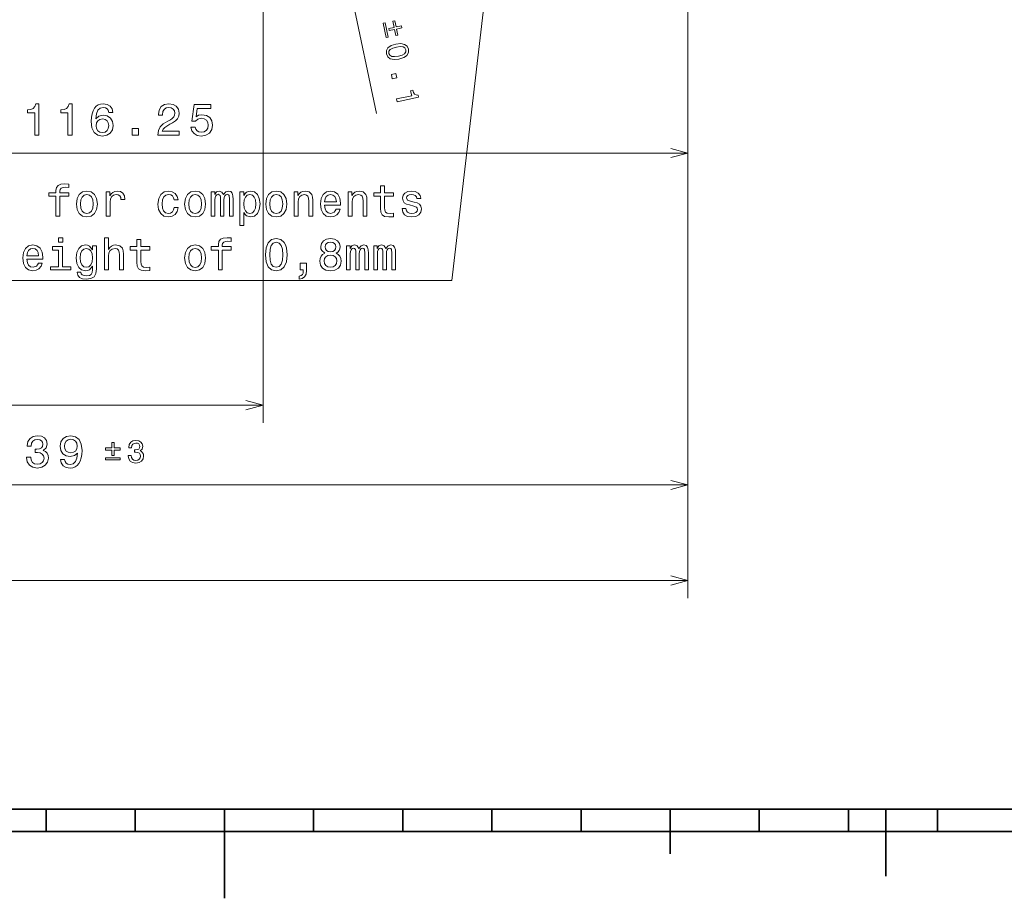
# Model space of a CAD drawing. Extents: x 0 to 594, y 0 to 420.
# Tile 10 of 33: x 274 to 384, y 0 to 99. Entities that reach past the tile are written whole.
import ezdxf

# ---------------------------------------------------------------- set-up
doc = ezdxf.new("R2010")
doc.units = 0

msp = doc.modelspace()

# ---------------------------------------------------------------- linework, layer by layer
at = {"color": 7, "lineweight": 13}
for p, q in [((299.729553, 156.157379), (314.060852, 88.028999)), ((301.340332, 142.762497), (301.340332, 53.312241)), ((349, 120), (349, 33.643051)), ((349, 120), (349, 81.580574)), ((349, 120), (349, 44.355148)), ((232.75, 83.580574), (349, 83.580574)), ((210, 55.312241), (301.340332, 55.312241)), ((210, 46.355148), (349, 46.355148)), ((71, 35.643051), (349, 35.643051))]:
    msp.add_line(p, q, dxfattribs=at)
at = {"color": 7, "lineweight": 35}
for p, q in [((10, 10), (584, 10)), ((277, 10), (277, 7.5)), ((287, 10), (287, 7.5)), ((297, 10), (297, 0)), ((307, 10), (307, 7.5)), ((317, 10), (317, 7.5)), ((327, 10), (327, 7.5)), ((337, 10), (337, 7.5)), ((347, 10), (347, 5)), ((357, 10), (357, 7.5)), ((367, 10), (367, 7.5)), ((371.200012, 10), (371.200012, 2.5)), ((377, 10), (377, 7.5)), ((197, 7.5), (397, 7.5))]:
    msp.add_line(p, q, dxfattribs=at)
at = {"color": 7, "lineweight": 13}
for points in [[(221, 142), (228.476013, 69.271667), (319.520691, 69.271667)], [(331, 142), (322.520691, 69.271667), (231.476013, 69.271667)], [(90.754486, 138.07164), (228.476013, 69.271667), (319.520691, 69.271667)], [(347.068146, 83.062935), (349, 83.580574), (347.068146, 84.098213)], [(299.408508, 54.794601), (301.340332, 55.312241), (299.408508, 55.82988)], [(347.068146, 45.837517), (349, 46.355148), (347.068146, 46.872787)], [(347.068146, 35.125412), (349, 35.643051), (347.068146, 36.16069)]]:
    msp.add_lwpolyline(points, dxfattribs=at)
for points in [[(315.425659, 97.545578), (315.47583, 97.307205), (316.073486, 97.43293), (316.217346, 96.748909), (316.452271, 96.798325), (316.308411, 97.482346), (316.902588, 97.607338), (316.852448, 97.845711), (316.25824, 97.720718), (316.11438, 98.404739), (315.879456, 98.355324), (316.023315, 97.671303)], [(315.046875, 98.180183), (314.808533, 98.130043), (315.146423, 96.523628), (315.384796, 96.573776)], [(316.232361, 95.785965), (315.700867, 95.620056), (315.348083, 95.376289), (315.167664, 95.06778), (315.167236, 94.692505), (315.318115, 94.352661), (315.607544, 94.142975), (316.027893, 94.06546), (316.581879, 94.124275), (317.109192, 94.292923), (317.30957, 94.40361), (317.466125, 94.533951), (317.646545, 94.842468), (317.651123, 95.215012), (317.496094, 95.557579), (317.203247, 95.766533), (316.782166, 95.847511)], [(316.302124, 95.454315), (316.725952, 95.51461), (317.044647, 95.49147), (317.25354, 95.37307), (317.36441, 95.154694), (317.35022, 94.913605), (317.206726, 94.721085), (316.924316, 94.571487), (316.512115, 94.455925), (316.084839, 94.394897), (315.766113, 94.418045), (315.557251, 94.536438), (315.450531, 94.75209), (315.460571, 94.995911), (315.604065, 95.188431), (315.886475, 95.33802)], [(315.724548, 92.3862), (315.824829, 91.909462), (316.339569, 92.017746), (316.239288, 92.494484)], [(316.299957, 89.65081), (316.366089, 89.336441), (318.780884, 89.844406), (318.731445, 90.079323), (318.50766, 90.097176), (318.339844, 90.19175), (318.21698, 90.364319), (318.134094, 90.621056), (317.888855, 90.569458), (318.006561, 90.009804)], [(275.717407, 85.580574), (276.176361, 85.580574), (276.176361, 89.105789), (275.833435, 89.105789), (275.742645, 88.798157), (275.561096, 88.591385), (275.283691, 88.470345), (274.900421, 88.429993), (274.900421, 88.07193), (275.717407, 88.07193)], [(279.45343, 85.580574), (279.912384, 85.580574), (279.912384, 89.105789), (279.569458, 89.105789), (279.478668, 88.798157), (279.297119, 88.591385), (279.019714, 88.470345), (278.636444, 88.429993), (278.636444, 88.07193), (279.45343, 88.07193)], [(284.490631, 88.137489), (284.394806, 88.54599), (284.172913, 88.848587), (283.829956, 89.04023), (283.386169, 89.105789), (283.088623, 89.070488), (282.831421, 88.97467), (282.604462, 88.818329), (282.412811, 88.59642), (282.261536, 88.319046), (282.150574, 87.981155), (282.079956, 87.582733), (282.059784, 87.133888), (282.140472, 86.417755), (282.387604, 85.8983), (282.786011, 85.585617), (283.330688, 85.479706), (283.819885, 85.570488), (284.193054, 85.807518), (284.43515, 86.180717), (284.520874, 86.654785), (284.43515, 87.133888), (284.203156, 87.502045), (283.845093, 87.734032), (283.401306, 87.814728), (282.92218, 87.71386), (282.564117, 87.426392), (282.639771, 87.981155), (282.801147, 88.379562), (283.048279, 88.616592), (283.391205, 88.697289), (283.643372, 88.656944), (283.835022, 88.551041), (283.96109, 88.374527), (284.026642, 88.137489)], [(289.521729, 85.580574), (291.927368, 85.580574), (291.927368, 86.01429), (290.026062, 86.01429), (290.131958, 86.251328), (290.313538, 86.448013), (290.873352, 86.806076), (291.170898, 86.957375), (291.503723, 87.174232), (291.740784, 87.426392), (291.876953, 87.723946), (291.927368, 88.061844), (291.841614, 88.485474), (291.604614, 88.818329), (291.241486, 89.030144), (290.772461, 89.105789), (290.28833, 89.02005), (289.920166, 88.78302), (289.683136, 88.404785), (289.602417, 87.905502), (289.602417, 87.8349), (290.061371, 87.8349), (290.061371, 87.875244), (290.10675, 88.218185), (290.24292, 88.470345), (290.459778, 88.631729), (290.747253, 88.687202), (291.039764, 88.636765), (291.256622, 88.510689), (291.397827, 88.314003), (291.448242, 88.066887), (291.412964, 87.8349), (291.317139, 87.638214), (291.155762, 87.466736), (290.933838, 87.315445), (290.636292, 87.15406), (290.142059, 86.841385), (289.794067, 86.50853), (289.587311, 86.105072), (289.521729, 85.595703)], [(293.23761, 86.493393), (293.348541, 86.079849), (293.595673, 85.757088), (293.958801, 85.555359), (294.42276, 85.479706), (294.932129, 85.570488), (295.330536, 85.817604), (295.582703, 86.210976), (295.678528, 86.715302), (295.592773, 87.184319), (295.350708, 87.552475), (294.972473, 87.789505), (294.483276, 87.875244), (294.105042, 87.814728), (293.812531, 87.6483), (293.953735, 88.591385), (295.486877, 88.591385), (295.486877, 89.004929), (293.615845, 89.004929), (293.33844, 87.149017), (293.741913, 87.149017), (294.034424, 87.386047), (294.407623, 87.471786), (294.730408, 87.416306), (294.977509, 87.254929), (295.13385, 87.007812), (295.189331, 86.690079), (295.13385, 86.37236), (294.972473, 86.125244), (294.725342, 85.968903), (294.407623, 85.913422), (294.14032, 85.94873), (293.933563, 86.064728), (293.782288, 86.246277), (293.706604, 86.493393)], [(284.031677, 86.649734), (283.976196, 86.332016), (283.835022, 86.089935), (283.608063, 85.928558), (283.325623, 85.878128), (283.028076, 85.928558), (282.801147, 86.0849), (282.654907, 86.326973), (282.609497, 86.644699), (282.659912, 86.957375), (282.801147, 87.194412), (283.033142, 87.345703), (283.345825, 87.401184), (283.618164, 87.345703), (283.835022, 87.199448), (283.976196, 86.962418)], [(286.668274, 85.580574), (287.364258, 85.580574), (287.364258, 86.332016), (286.668274, 86.332016)], [(278.105682, 78.747894), (278.105682, 76.508698), (278.5495, 76.508698), (278.5495, 78.747894), (279.558136, 78.747894), (279.558136, 79.126129), (278.5495, 79.126129), (278.5495, 79.292557), (278.584808, 79.494286), (278.700806, 79.630455), (278.897461, 79.711143), (279.179901, 79.741409), (279.558136, 79.721237), (279.558136, 80.104523), (279.079041, 80.129738), (278.645325, 80.084343), (278.342712, 79.948181), (278.161163, 79.711143), (278.105682, 79.373253), (278.105682, 79.126129), (277.293732, 79.126129), (277.293732, 78.747894)], [(314.517822, 78.747894), (314.517822, 77.391266), (314.548065, 76.952499), (314.68927, 76.64991), (314.97168, 76.473396), (315.450806, 76.41288), (315.975281, 76.438095), (315.975281, 76.821381), (315.59201, 76.791115), (315.244019, 76.831467), (315.057434, 76.957542), (314.976746, 77.169357), (314.961609, 77.466911), (314.961609, 78.747894), (315.975281, 78.747894), (315.975281, 79.126129), (314.961609, 79.126129), (314.961609, 79.917923), (314.517822, 79.917923), (314.517822, 79.126129), (313.751221, 79.126129), (313.751221, 78.747894)], [(280.395325, 77.860283), (280.476013, 77.24501), (280.708008, 76.791115), (281.076141, 76.508698), (281.570374, 76.41288), (282.05957, 76.508698), (282.427734, 76.786072), (282.659729, 77.239967), (282.745453, 77.860283), (282.659729, 78.475555), (282.427734, 78.934486), (282.05957, 79.211868), (281.570374, 79.312729), (281.076141, 79.211868), (280.708008, 78.929443), (280.476013, 78.475555)], [(280.849213, 77.865326), (280.894592, 78.319214), (281.035797, 78.647026), (281.262756, 78.848755), (281.570374, 78.919357), (281.872986, 78.848755), (282.099915, 78.652069), (282.24115, 78.319214), (282.291565, 77.865326), (282.24115, 77.406395), (282.099915, 77.07354), (281.872986, 76.871811), (281.570374, 76.806252), (281.262756, 76.871811), (281.035797, 77.07354), (280.894592, 77.406395)], [(283.728882, 76.508698), (284.172699, 76.508698), (284.172699, 78.056969), (284.218079, 78.430168), (284.354248, 78.697456), (284.576141, 78.858841), (284.873688, 78.914314), (285.095612, 78.879013), (285.262024, 78.778152), (285.362885, 78.606682), (285.398193, 78.374695), (285.847046, 78.374695), (285.78653, 78.783195), (285.620087, 79.075699), (285.342712, 79.252213), (284.964478, 79.312729), (284.707275, 79.272385), (284.485382, 79.171524), (284.288696, 79.000053), (284.132355, 78.768066), (284.132355, 79.216911), (283.728882, 79.216911)], [(291.359283, 78.319214), (291.798035, 78.319214), (291.707275, 78.722672), (291.490417, 79.040398), (291.152527, 79.237083), (290.713745, 79.312729), (290.229614, 79.211868), (289.86145, 78.929443), (289.629456, 78.470512), (289.548767, 77.85524), (289.62442, 77.24501), (289.851379, 76.791115), (290.209442, 76.508698), (290.698639, 76.41288), (291.132355, 76.488525), (291.470245, 76.70034), (291.70224, 77.033195), (291.803101, 77.476997), (291.379456, 77.476997), (291.303802, 77.19458), (291.162598, 76.982758), (290.960876, 76.851639), (290.713745, 76.811295), (290.406128, 76.876854), (290.184204, 77.078583), (290.048035, 77.406395), (290.002655, 77.870369), (290.048035, 78.324257), (290.18927, 78.652069), (290.416199, 78.853798), (290.713745, 78.9244), (290.976013, 78.879013), (291.172699, 78.763023), (291.303802, 78.571381)], [(292.539398, 77.860283), (292.620087, 77.24501), (292.852081, 76.791115), (293.220245, 76.508698), (293.714478, 76.41288), (294.203674, 76.508698), (294.571838, 76.786072), (294.803802, 77.239967), (294.889557, 77.860283), (294.803802, 78.475555), (294.571838, 78.934486), (294.203674, 79.211868), (293.714478, 79.312729), (293.220245, 79.211868), (292.852081, 78.929443), (292.620087, 78.475555)], [(292.993286, 77.865326), (293.038696, 78.319214), (293.179901, 78.647026), (293.40683, 78.848755), (293.714478, 78.919357), (294.017059, 78.848755), (294.244019, 78.652069), (294.385223, 78.319214), (294.435669, 77.865326), (294.385223, 77.406395), (294.244019, 77.07354), (294.017059, 76.871811), (293.714478, 76.806252), (293.40683, 76.871811), (293.179901, 77.07354), (293.038696, 77.406395)], [(295.530029, 76.508698), (295.938538, 76.508698), (295.938538, 78.319214), (295.963745, 78.591553), (296.039398, 78.788239), (296.155396, 78.904228), (296.306702, 78.949623), (296.427734, 78.909271), (296.508423, 78.808411), (296.548767, 78.63694), (296.563904, 78.409996), (296.563904, 76.508698), (296.947174, 76.508698), (296.947174, 78.319214), (296.972412, 78.58651), (297.048035, 78.783195), (297.169067, 78.904228), (297.320374, 78.949623), (297.441406, 78.909271), (297.522095, 78.808411), (297.57254, 78.409996), (297.57254, 76.508698), (297.981049, 76.508698), (297.981049, 78.379738), (297.955811, 78.768066), (297.875122, 79.065613), (297.713745, 79.247169), (297.451508, 79.312729), (297.14386, 79.211868), (296.90683, 78.919357), (296.720245, 79.206825), (296.407562, 79.312729), (296.120087, 79.211868), (295.923401, 78.929443), (295.923401, 79.216911), (295.530029, 79.216911)], [(299.161163, 78.798325), (299.161163, 79.216911), (298.717346, 79.216911), (298.717346, 75.459709), (299.161163, 75.459709), (299.161163, 76.922241), (299.317505, 76.685211), (299.494019, 76.52887), (299.937805, 76.41288), (300.36145, 76.508698), (300.694305, 76.796158), (300.911163, 77.250053), (300.991852, 77.865326), (300.911163, 78.475555), (300.694305, 78.929443), (300.36145, 79.211868), (299.937805, 79.312729), (299.69574, 79.282471), (299.488953, 79.186653), (299.312439, 79.025269)], [(299.862183, 76.811295), (299.564636, 76.876854), (299.347778, 77.078583), (299.211609, 77.406395), (299.166199, 77.865326), (299.211609, 78.319214), (299.347778, 78.647026), (299.564636, 78.843712), (299.862183, 78.914314), (300.134521, 78.843712), (300.351379, 78.641983), (300.487518, 78.314171), (300.537964, 77.865326), (300.487518, 77.411438), (300.351379, 77.078583), (300.134521, 76.876854)], [(301.647461, 77.860283), (301.728149, 77.24501), (301.960144, 76.791115), (302.328308, 76.508698), (302.82254, 76.41288), (303.311737, 76.508698), (303.679901, 76.786072), (303.911865, 77.239967), (303.99762, 77.860283), (303.911865, 78.475555), (303.679901, 78.934486), (303.311737, 79.211868), (302.82254, 79.312729), (302.328308, 79.211868), (301.960144, 78.929443), (301.728149, 78.475555)], [(302.101379, 77.865326), (302.146759, 78.319214), (302.287964, 78.647026), (302.514893, 78.848755), (302.82254, 78.919357), (303.125122, 78.848755), (303.352081, 78.652069), (303.493286, 78.319214), (303.543732, 77.865326), (303.493286, 77.406395), (303.352081, 77.07354), (303.125122, 76.871811), (302.82254, 76.806252), (302.514893, 76.871811), (302.287964, 77.07354), (302.146759, 77.406395)], [(304.814636, 76.508698), (305.258423, 76.508698), (305.258423, 78.072098), (305.303833, 78.430168), (305.450073, 78.692413), (305.677002, 78.853798), (305.979614, 78.914314), (306.22168, 78.863884), (306.372986, 78.727715), (306.448639, 78.500771), (306.473846, 78.198181), (306.473846, 76.508698), (306.917664, 76.508698), (306.917664, 78.288956), (306.897461, 78.647026), (306.806702, 78.94458), (306.509155, 79.216911), (306.045166, 79.312729), (305.787964, 79.277428), (305.571106, 79.18161), (305.384521, 79.020226), (305.238251, 78.803368), (305.238251, 79.216911), (304.814636, 79.216911)], [(308.238983, 77.7342), (310.014191, 77.7342), (310.019226, 77.940971), (309.938538, 78.520943), (309.716644, 78.954666), (309.363617, 79.216911), (308.894592, 79.312729), (308.435669, 79.211868), (308.082642, 78.929443), (307.855682, 78.470512), (307.774994, 77.865326), (307.850647, 77.24501), (308.077606, 76.791115), (308.425568, 76.508698), (308.879456, 76.41288), (309.272827, 76.478439), (309.595612, 76.64991), (309.832642, 76.922241), (309.968811, 77.285355), (309.530029, 77.285355), (309.43927, 77.083626), (309.308136, 76.932327), (308.934937, 76.811295), (308.647491, 76.866768), (308.430603, 77.043282), (308.289429, 77.330742), (308.238983, 77.71907)], [(308.238983, 78.107399), (308.294464, 78.455383), (308.430603, 78.712585), (308.63739, 78.868927), (308.909729, 78.9244), (309.177002, 78.868927), (309.383789, 78.712585), (309.509888, 78.455383), (309.555267, 78.107399)], [(310.886658, 76.508698), (311.330475, 76.508698), (311.330475, 78.072098), (311.375854, 78.430168), (311.522125, 78.692413), (311.749084, 78.853798), (312.051666, 78.914314), (312.293732, 78.863884), (312.445038, 78.727715), (312.520691, 78.500771), (312.545898, 78.198181), (312.545898, 76.508698), (312.989685, 76.508698), (312.989685, 78.288956), (312.969543, 78.647026), (312.878754, 78.94458), (312.581207, 79.216911), (312.117218, 79.312729), (311.860016, 79.277428), (311.643158, 79.18161), (311.456543, 79.020226), (311.310303, 78.803368), (311.310303, 79.216911), (310.886658, 79.216911)], [(318.285095, 78.087227), (317.856415, 78.188095), (317.538696, 78.304085), (317.4328, 78.541115), (317.463043, 78.707542), (317.56897, 78.828583), (317.740417, 78.904228), (317.987549, 78.934486), (318.224579, 78.904228), (318.411194, 78.813454), (318.532227, 78.677284), (318.582642, 78.495728), (319.016357, 78.495728), (319.016357, 78.505814), (318.940735, 78.833626), (318.733948, 79.090828), (318.411194, 79.252213), (317.987549, 79.312729), (317.558868, 79.252213), (317.246185, 79.085785), (317.0495, 78.838669), (316.988983, 78.525986), (317.034363, 78.223396), (317.175598, 78.011581), (317.407593, 77.860283), (317.745483, 77.754372), (318.239716, 77.633339), (318.542297, 77.507256), (318.622986, 77.406395), (318.653259, 77.255096), (318.607849, 77.068497), (318.486816, 76.927284), (318.290131, 76.83651), (318.027893, 76.806252), (317.750519, 76.83651), (317.548767, 76.942413), (317.412628, 77.113884), (317.357147, 77.350914), (316.928467, 77.350914), (316.999084, 76.947456), (317.205841, 76.654953), (317.533661, 76.478439), (317.987549, 76.41288), (318.461609, 76.478439), (318.809601, 76.654953), (319.021423, 76.93737), (319.097046, 77.305527), (319.041565, 77.623253), (318.885254, 77.840111), (318.628052, 77.981323)], [(278.862183, 74.082909), (278.393158, 74.082909), (278.393158, 73.578583), (278.862183, 73.578583)], [(283.562469, 70.461868), (284.006256, 70.461868), (284.006256, 72.025269), (284.051666, 72.383339), (284.197906, 72.645584), (284.424866, 72.806969), (284.727448, 72.867485), (284.969513, 72.817055), (285.120819, 72.680885), (285.196472, 72.453941), (285.22168, 72.151352), (285.22168, 70.461868), (285.665497, 70.461868), (285.665497, 72.242126), (285.645325, 72.600197), (285.554535, 72.897751), (285.256989, 73.170082), (284.792999, 73.2659), (284.540833, 73.230598), (284.323975, 73.134781), (284.142426, 72.983482), (284.006256, 72.776711), (284.006256, 74.082909), (283.562469, 74.082909)], [(296.321838, 72.701065), (296.321838, 70.461868), (296.765625, 70.461868), (296.765625, 72.701065), (297.774292, 72.701065), (297.774292, 73.0793), (296.765625, 73.0793), (296.765625, 73.245728), (296.800934, 73.447456), (296.916931, 73.583626), (297.113617, 73.664314), (297.396027, 73.69458), (297.774292, 73.674408), (297.774292, 74.057693), (297.295166, 74.082909), (296.86145, 74.037514), (296.558838, 73.901352), (296.377289, 73.664314), (296.321838, 73.326424), (296.321838, 73.0793), (295.509857, 73.0793), (295.509857, 72.701065)], [(274.842712, 71.68737), (276.61795, 71.68737), (276.622986, 71.894142), (276.542297, 72.474113), (276.320374, 72.907837), (275.967346, 73.170082), (275.498352, 73.2659), (275.039398, 73.165039), (274.686371, 72.882614), (274.459442, 72.423683), (274.378754, 71.818497), (274.454407, 71.198181), (274.681335, 70.744286), (275.029327, 70.461868), (275.483215, 70.366051), (275.876587, 70.43161), (276.199341, 70.603081), (276.436371, 70.875412), (276.57254, 71.238525), (276.133789, 71.238525), (276.042999, 71.036797), (275.911896, 70.885498), (275.538696, 70.764465), (275.251221, 70.819939), (275.034363, 70.996452), (274.893158, 71.283913), (274.842712, 71.672241)], [(278.847046, 70.835068), (278.847046, 73.0793), (277.707275, 73.0793), (277.707275, 72.701065), (278.403229, 72.701065), (278.403229, 70.835068), (277.495453, 70.835068), (277.495453, 70.461868), (279.764923, 70.461868), (279.764923, 70.835068)], [(282.634521, 70.582909), (282.634521, 73.170082), (282.210876, 73.170082), (282.210876, 72.731323), (281.862885, 73.129738), (281.651062, 73.230598), (281.414062, 73.2659), (280.985382, 73.165039), (280.652527, 72.882614), (280.435669, 72.428726), (280.360016, 71.818497), (280.435669, 71.203224), (280.652527, 70.749329), (280.985382, 70.461868), (281.414062, 70.366051), (281.656128, 70.401352), (281.857849, 70.492126), (282.210876, 70.875412), (282.210876, 70.492126), (282.170532, 70.189537), (282.05957, 69.972672), (281.847778, 69.846596), (281.530029, 69.801208), (281.252655, 69.831467), (281.055969, 69.907112), (280.939972, 70.038239), (280.904694, 70.214752), (280.476013, 70.214752), (280.476013, 70.19458), (280.541565, 69.871811), (280.743286, 69.629738), (281.066071, 69.473396), (281.504822, 69.417923), (282.029327, 69.493568), (282.377319, 69.705383), (282.573975, 70.07354)], [(287.193573, 72.701065), (287.193573, 71.344437), (287.223846, 70.90567), (287.365051, 70.603081), (287.647461, 70.426567), (288.126587, 70.366051), (288.651062, 70.391266), (288.651062, 70.774551), (288.267792, 70.744286), (287.9198, 70.784637), (287.733215, 70.910713), (287.652527, 71.122528), (287.63739, 71.420082), (287.63739, 72.701065), (288.651062, 72.701065), (288.651062, 73.0793), (287.63739, 73.0793), (287.63739, 73.871094), (287.193573, 73.871094), (287.193573, 73.0793), (286.427002, 73.0793), (286.427002, 72.701065)], [(292.539398, 71.813454), (292.620087, 71.198181), (292.852081, 70.744286), (293.220245, 70.461868), (293.714478, 70.366051), (294.203674, 70.461868), (294.571838, 70.739243), (294.803802, 71.193138), (294.889557, 71.813454), (294.803802, 72.428726), (294.571838, 72.887657), (294.203674, 73.165039), (293.714478, 73.2659), (293.220245, 73.165039), (292.852081, 72.882614), (292.620087, 72.428726)], [(301.607117, 72.171524), (301.68277, 71.379738), (301.9198, 70.814896), (302.298035, 70.471954), (302.82254, 70.361), (303.34198, 70.471954), (303.720245, 70.814896), (303.95224, 71.379738), (304.032928, 72.171524), (303.95224, 72.958267), (303.856415, 73.270943), (303.720245, 73.528152), (303.34198, 73.871094), (302.82254, 73.987083), (302.298035, 73.871094), (301.9198, 73.523109), (301.68277, 72.958267)], [(302.091278, 72.171524), (302.131622, 72.781754), (302.25769, 73.220512), (302.48465, 73.477722), (302.82254, 73.568497), (303.155396, 73.477722), (303.382355, 73.220512), (303.508423, 72.781754), (303.548767, 72.171524), (303.508423, 71.556252), (303.382355, 71.117485), (303.155396, 70.860283), (302.82254, 70.774551), (302.48465, 70.860283), (302.25769, 71.117485), (302.131622, 71.556252)], [(308.269226, 72.348038), (308.012024, 72.206825), (307.83551, 72.010139), (307.724579, 71.763023), (307.68927, 71.465469), (307.769958, 71.016624), (308.001953, 70.66864), (308.380188, 70.446739), (308.894592, 70.361), (309.403961, 70.446739), (309.782196, 70.66864), (310.014191, 71.016624), (310.099915, 71.465469), (310.05957, 71.763023), (309.953674, 72.010139), (309.772125, 72.206825), (309.519958, 72.348038), (309.72168, 72.46907), (309.862915, 72.635498), (309.948639, 72.837227), (309.978882, 73.084351), (309.898193, 73.442413), (309.686401, 73.729881), (309.343445, 73.916481), (308.894592, 73.987083), (308.440704, 73.916481), (308.097778, 73.729881), (307.88092, 73.442413), (307.805267, 73.084351), (307.830475, 72.837227), (307.916199, 72.635498)], [(308.284363, 73.043999), (308.324707, 73.2659), (308.44574, 73.43737), (308.63739, 73.543282), (308.894592, 73.583626), (309.146759, 73.543282), (309.338409, 73.43737), (309.459442, 73.2659), (309.504822, 73.043999), (309.459442, 72.817055), (309.338409, 72.640541), (309.146759, 72.524551), (308.894592, 72.489243), (308.63739, 72.529594), (308.44574, 72.640541), (308.324707, 72.817055)], [(310.710175, 70.461868), (311.118652, 70.461868), (311.118652, 72.272385), (311.14389, 72.544724), (311.219543, 72.741409), (311.33551, 72.857399), (311.486816, 72.902794), (311.607849, 72.862442), (311.688538, 72.761581), (311.728882, 72.590111), (311.744019, 72.363167), (311.744019, 70.461868), (312.127319, 70.461868), (312.127319, 72.272385), (312.152527, 72.53968), (312.22818, 72.736366), (312.349213, 72.857399), (312.500519, 72.902794), (312.621552, 72.862442), (312.70224, 72.761581), (312.752686, 72.363167), (312.752686, 70.461868), (313.161163, 70.461868), (313.161163, 72.332909), (313.135956, 72.721237), (313.055267, 73.018784), (312.89389, 73.20034), (312.631622, 73.2659), (312.324005, 73.165039), (312.086975, 72.872528), (311.90036, 73.159996), (311.587677, 73.2659), (311.300232, 73.165039), (311.103546, 72.882614), (311.103546, 73.170082), (310.710175, 73.170082)], [(313.746185, 70.461868), (314.154694, 70.461868), (314.154694, 72.272385), (314.179901, 72.544724), (314.255554, 72.741409), (314.371552, 72.857399), (314.522858, 72.902794), (314.64389, 72.862442), (314.724579, 72.761581), (314.764923, 72.590111), (314.78006, 72.363167), (314.78006, 70.461868), (315.16333, 70.461868), (315.16333, 72.272385), (315.188538, 72.53968), (315.264191, 72.736366), (315.385254, 72.857399), (315.53653, 72.902794), (315.657562, 72.862442), (315.738281, 72.761581), (315.788696, 72.363167), (315.788696, 70.461868), (316.197205, 70.461868), (316.197205, 72.332909), (316.171997, 72.721237), (316.091309, 73.018784), (315.929901, 73.20034), (315.667664, 73.2659), (315.360016, 73.165039), (315.122986, 72.872528), (314.936401, 73.159996), (314.623718, 73.2659), (314.336243, 73.165039), (314.139557, 72.882614), (314.139557, 73.170082), (313.746185, 73.170082)], [(274.842712, 72.06057), (274.898193, 72.408554), (275.034363, 72.665756), (275.24115, 72.822098), (275.513489, 72.877571), (275.780762, 72.822098), (275.987549, 72.665756), (276.113617, 72.408554), (276.158997, 72.06057)], [(280.818939, 71.818497), (280.864319, 72.267342), (281.000488, 72.600197), (281.212311, 72.796883), (281.494751, 72.867485), (281.792297, 72.796883), (282.014191, 72.600197), (282.15036, 72.267342), (282.200806, 71.818497), (282.15036, 71.359566), (282.014191, 71.031754), (281.792297, 70.830025), (281.494751, 70.764465), (281.212311, 70.830025), (281.000488, 71.031754), (280.864319, 71.364609)], [(292.993286, 71.818497), (293.038696, 72.272385), (293.179901, 72.600197), (293.40683, 72.801926), (293.714478, 72.872528), (294.017059, 72.801926), (294.244019, 72.60524), (294.385223, 72.272385), (294.435669, 71.818497), (294.385223, 71.359566), (294.244019, 71.026711), (294.017059, 70.824982), (293.714478, 70.759422), (293.40683, 70.824982), (293.179901, 71.026711), (293.038696, 71.359566)], [(308.173401, 71.475555), (308.218811, 71.742851), (308.365051, 71.94458), (308.59201, 72.075699), (308.894592, 72.121094), (309.192139, 72.075699), (309.419098, 71.94458), (309.565338, 71.742851), (309.615784, 71.475555), (309.565338, 71.188095), (309.419098, 70.971237), (309.192139, 70.830025), (308.894592, 70.784637), (308.59201, 70.830025), (308.365051, 70.971237), (308.218811, 71.188095)], [(305.51059, 70.461868), (305.84848, 70.461868), (305.84848, 70.366051), (305.823273, 70.12397), (305.742584, 69.952499), (305.601379, 69.841553), (305.389557, 69.786079), (305.389557, 69.443138), (305.737549, 69.523827), (305.994751, 69.710426), (306.151062, 70.00798), (306.206543, 70.406395), (306.206543, 71.218353), (305.51059, 71.218353)], [(274.808899, 49.454575), (274.808899, 49.419266), (274.889587, 48.93512), (275.126617, 48.572006), (275.499817, 48.340019), (275.99408, 48.25428), (276.518555, 48.340019), (276.911926, 48.56192), (277.164093, 48.914948), (277.254883, 49.368835), (277.214539, 49.666389), (277.103577, 49.908463), (276.921997, 50.095062), (276.679932, 50.231232), (277.007751, 50.503563), (277.123749, 50.937279), (277.048096, 51.33065), (276.831238, 51.628204), (276.47821, 51.814804), (275.99408, 51.880363), (275.540161, 51.799675), (275.1922, 51.577774), (274.96524, 51.224747), (274.889587, 50.755722), (274.889587, 50.720421), (275.33844, 50.720421), (275.378784, 51.04319), (275.509888, 51.275177), (275.721741, 51.416389), (276.019287, 51.46682), (276.281525, 51.426476), (276.473145, 51.320564), (276.589172, 51.149094), (276.634552, 50.917107), (276.589172, 50.669991), (276.46814, 50.503563), (276.256287, 50.402702), (275.968842, 50.372437), (275.772156, 50.37748), (275.772156, 49.979065), (276.019287, 49.989151), (276.337006, 49.943764), (276.574036, 49.822731), (276.71524, 49.626045), (276.765686, 49.368835), (276.710205, 49.076332), (276.563965, 48.859474), (276.33197, 48.723305), (276.024323, 48.677917), (275.706604, 48.728348), (275.474609, 48.879646), (275.328369, 49.121719), (275.272888, 49.454575)], [(278.605438, 49.22258), (278.681091, 48.824165), (278.897949, 48.516533), (279.240906, 48.32489), (279.694763, 48.25428), (279.99231, 48.289589), (280.259644, 48.380363), (280.486572, 48.536705), (280.678223, 48.758606), (280.829529, 49.03598), (280.94046, 49.378922), (281.006012, 49.772293), (281.03125, 50.226189), (280.945496, 50.937279), (280.698364, 51.456734), (280.304993, 51.769417), (279.765381, 51.880363), (279.271149, 51.789589), (278.897949, 51.547508), (278.655884, 51.174316), (278.575195, 50.705292), (278.655884, 50.221146), (278.892914, 49.852989), (279.245911, 49.621002), (279.694763, 49.545349), (280.168823, 49.641174), (280.526917, 49.933678), (280.446228, 49.373878), (280.284851, 48.975464), (280.03772, 48.738434), (279.699829, 48.662788), (279.437561, 48.69809), (279.245911, 48.809036), (279.119873, 48.98555), (279.069397, 49.22258)], [(279.064392, 50.710335), (279.114807, 51.023018), (279.256012, 51.270134), (279.477905, 51.426476), (279.765381, 51.481949), (280.062927, 51.426476), (280.289886, 51.270134), (280.431091, 51.028061), (280.486572, 50.715378), (280.431091, 50.397659), (280.289886, 50.160622), (280.057892, 50.014374), (279.750244, 49.963936), (279.4729, 50.014374), (279.256012, 50.160622), (279.114807, 50.392609)], [(284.372864, 49.64975), (284.616455, 49.64975), (284.616455, 50.260483), (285.31543, 50.260483), (285.31543, 50.500542), (284.616455, 50.500542), (284.616455, 51.107742), (284.372864, 51.107742), (284.372864, 50.500542), (283.673859, 50.500542), (283.673859, 50.260483), (284.372864, 50.260483)], [(286.222015, 49.64975), (286.222015, 49.625038), (286.278503, 49.286133), (286.444397, 49.031952), (286.705658, 48.86956), (287.051636, 48.809547), (287.418762, 48.86956), (287.694122, 49.024887), (287.870636, 49.272011), (287.934204, 49.589729), (287.905945, 49.798019), (287.828278, 49.967468), (287.701172, 50.098091), (287.531738, 50.193405), (287.7612, 50.384041), (287.842407, 50.687645), (287.789429, 50.963005), (287.637634, 51.171288), (287.390503, 51.30191), (287.051636, 51.347801), (286.733887, 51.291321), (286.490295, 51.135986), (286.331451, 50.88887), (286.278503, 50.560555), (286.278503, 50.535843), (286.592682, 50.535843), (286.620911, 50.76178), (286.712708, 50.924171), (286.860992, 51.023018), (287.069275, 51.058319), (287.252838, 51.030075), (287.386993, 50.95594), (287.468201, 50.835915), (287.499969, 50.673523), (287.468201, 50.500542), (287.383484, 50.384041), (287.235199, 50.313438), (287.033966, 50.292252), (286.896301, 50.295784), (286.896301, 50.016891), (287.069275, 50.023956), (287.291687, 49.99218), (287.457581, 49.907455), (287.556458, 49.769775), (287.591736, 49.589729), (287.552917, 49.384979), (287.450562, 49.233177), (287.288147, 49.137856), (287.072815, 49.106087), (286.850403, 49.141388), (286.687988, 49.247299), (286.585632, 49.416748), (286.546814, 49.64975)], [(283.673859, 49.409691), (283.673859, 49.1661), (285.31543, 49.1661), (285.31543, 49.409691)]]:
    msp.add_lwpolyline(points, close=True, dxfattribs=at)

doc.saveas('drawing.dxf')
